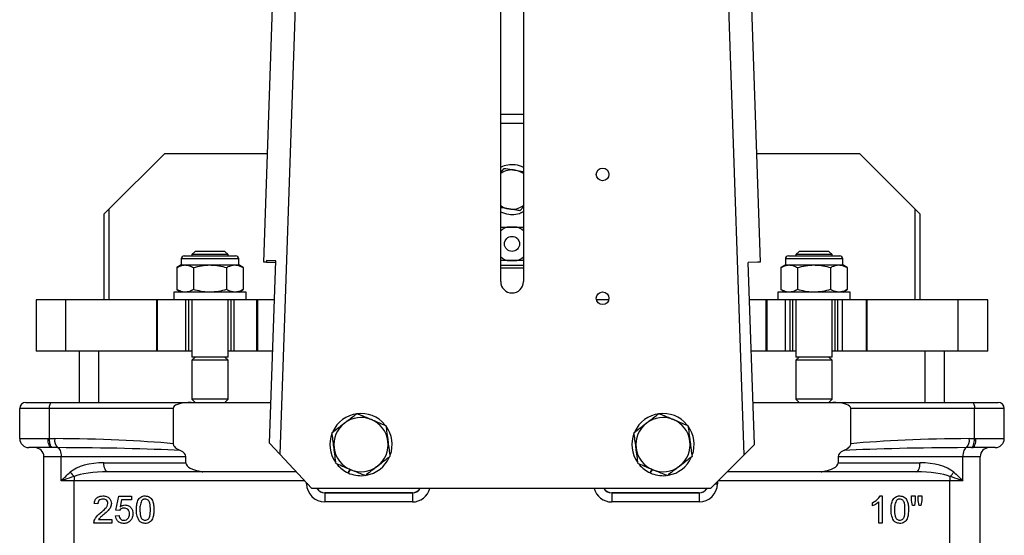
# Model space of a CAD drawing. Header units: millimetres. Extents: x 387 to 2639, y -861 to 1385.
# Tile 8 of 36: x 1056 to 1382, y 45 to 216. Entities that reach past the tile are written whole.
import ezdxf

# ---------------------------------------------------------------- set-up
doc = ezdxf.new("R2010")
doc.units = ezdxf.units.MM

msp = doc.modelspace()

# ---------------------------------------------------------------- linework, layer by layer
at = {"color": 7, "linetype": 'Continuous', "lineweight": 25}
for p, q in [((1137.14, 135.45), (1148.35, 465.45)), ((1155.85, 465.45), (1142.49, 71.83)), ((1296.21, 71.57), (1282.84, 465.45)), ((1290.35, 465.45), (1301.55, 135.45)), ((1215.6, 128.95), (1215.6, 419.95)), ((1223.1, 419.95), (1223.1, 128.95)), ((1215.6, 184.45), (1223.1, 184.45)), ((1215.6, 181.45), (1223.1, 181.45)), ((1104.35, 171.45), (1085.85, 152.95)), ((1104.35, 171.45), (1138.37, 171.45)), ((1300.33, 171.45), (1334.35, 171.45)), ((1352.85, 152.95), (1334.35, 171.45)), ((1215.6, 165.12), (1216.72, 166.48)), ((1223.1, 153.78), (1221.98, 152.42)), ((1084.35, 151.45), (1085.85, 152.95)), ((1084.35, 122.96), (1084.35, 151.45)), ((1352.85, 152.95), (1354.35, 151.45)), ((1354.35, 151.45), (1354.35, 122.96)), ((1215.6, 146.76), (1215.88, 146.95)), ((1217.43, 146.95), (1221.26, 146.95)), ((1217.74, 147.1), (1220.96, 147.1)), ((1222.81, 146.95), (1223.1, 146.76)), ((1110.85, 137.46), (1126.71, 137.46)), ((1114.42, 138.95), (1113.35, 137.88)), ((1113.35, 137.88), (1113.35, 137.46)), ((1125.35, 137.88), (1113.35, 137.88)), ((1124.27, 138.95), (1114.42, 138.95)), ((1125.35, 137.88), (1124.27, 138.95)), ((1125.35, 137.46), (1125.35, 137.88)), ((1126.71, 137.46), (1127.85, 137.46)), ((1310.85, 137.46), (1326.71, 137.46)), ((1314.42, 138.95), (1313.35, 137.88)), ((1313.35, 137.88), (1313.35, 137.46)), ((1325.35, 137.88), (1313.35, 137.88)), ((1316.86, 138.95), (1314.42, 138.95)), ((1324.27, 138.95), (1316.86, 138.95)), ((1325.35, 137.88), (1324.27, 138.95)), ((1325.35, 137.46), (1325.35, 137.88)), ((1326.71, 137.46), (1327.85, 137.46)), ((1109.85, 134.46), (1108.38, 133.61)), ((1109.85, 136.46), (1109.85, 134.46)), ((1109.85, 134.46), (1111.12, 134.46)), ((1111.12, 134.46), (1119.35, 134.46)), ((1119.35, 134.46), (1127.57, 134.46)), ((1127.57, 134.46), (1128.85, 134.46)), ((1128.85, 134.46), (1128.85, 136.46)), ((1130.32, 133.61), (1128.85, 134.46)), ((1138.01, 135.45), (1137.14, 135.45)), ((1138.03, 135.93), (1138.01, 135.45)), ((1138.01, 135.45), (1141.15, 135.45)), ((1141.16, 135.82), (1138.03, 135.93)), ((1139.11, 75.44), (1141.16, 135.82)), ((1215.88, 135.95), (1215.6, 136.14)), ((1215.6, 134.45), (1223.1, 134.45)), ((1221.26, 135.95), (1217.43, 135.95)), ((1220.96, 135.8), (1217.74, 135.8)), ((1223.1, 136.14), (1222.81, 135.95)), ((1300.68, 135.42), (1297.55, 135.32)), ((1299.6, 74.96), (1297.55, 135.32)), ((1301.55, 135.45), (1300.68, 135.45)), ((1300.68, 135.45), (1300.68, 135.42)), ((1309.85, 134.46), (1308.38, 133.61)), ((1309.85, 136.46), (1309.85, 134.46)), ((1309.85, 134.46), (1311.12, 134.46)), ((1311.12, 134.46), (1319.35, 134.46)), ((1319.35, 134.46), (1327.57, 134.46)), ((1327.57, 134.46), (1328.85, 134.46)), ((1328.85, 134.46), (1328.85, 136.46)), ((1330.32, 133.61), (1328.85, 134.46)), ((1108.38, 133.61), (1108.38, 126.31)), ((1113.86, 133.61), (1113.86, 126.31)), ((1124.83, 133.61), (1124.83, 126.31)), ((1130.32, 133.61), (1130.32, 126.31)), ((1223.1, 133.45), (1215.6, 133.45)), ((1308.38, 133.61), (1308.38, 126.31)), ((1313.86, 133.61), (1313.86, 126.31)), ((1324.83, 133.61), (1324.83, 126.31)), ((1330.32, 133.61), (1330.32, 126.31)), ((1107.35, 125.46), (1107.35, 122.96)), ((1131.35, 125.46), (1107.35, 125.46)), ((1108.38, 126.31), (1109.85, 125.46)), ((1128.85, 125.46), (1130.32, 126.31)), ((1131.35, 122.96), (1131.35, 125.46)), ((1307.35, 125.46), (1307.35, 122.96)), ((1331.35, 125.46), (1307.35, 125.46)), ((1308.38, 126.31), (1309.85, 125.46)), ((1328.85, 125.46), (1330.32, 126.31)), ((1331.35, 122.96), (1331.35, 125.46)), ((1061.85, 122.96), (1061.85, 105.96)), ((1071.67, 122.96), (1061.85, 122.96)), ((1071.67, 105.96), (1071.67, 122.96)), ((1101.72, 122.96), (1071.67, 122.96)), ((1101.72, 105.96), (1101.72, 122.96)), ((1102, 122.96), (1101.72, 122.96)), ((1102, 105.96), (1102, 122.96)), ((1111.35, 122.96), (1102, 122.96)), ((1111.35, 105.96), (1111.35, 122.96)), ((1111.64, 122.96), (1111.35, 122.96)), ((1127.05, 122.96), (1111.64, 122.96)), ((1112.36, 105.96), (1112.36, 122.96)), ((1113.35, 122.96), (1113.35, 103.95)), ((1125.35, 103.95), (1125.35, 122.96)), ((1126.33, 105.96), (1126.33, 122.96)), ((1127.35, 122.96), (1127.05, 122.96)), ((1127.35, 105.96), (1127.35, 122.96)), ((1134.83, 122.96), (1127.35, 122.96)), ((1134.83, 105.96), (1134.83, 122.96)), ((1135.18, 122.96), (1134.83, 122.96)), ((1135.18, 105.96), (1135.18, 122.96)), ((1140.72, 122.96), (1135.18, 122.96)), ((1251.39, 122.96), (1247.3, 122.96)), ((1303.51, 122.96), (1297.97, 122.96)), ((1303.51, 105.96), (1303.51, 122.96)), ((1303.87, 122.96), (1303.51, 122.96)), ((1303.87, 105.96), (1303.87, 122.96)), ((1309.94, 122.96), (1303.87, 122.96)), ((1309.94, 105.96), (1309.94, 122.96)), ((1311.43, 122.96), (1309.94, 122.96)), ((1311.43, 105.96), (1311.43, 122.96)), ((1311.64, 122.96), (1311.43, 122.96)), ((1327.05, 122.96), (1311.64, 122.96)), ((1312.36, 105.96), (1312.36, 122.96)), ((1313.35, 122.96), (1313.35, 103.95)), ((1325.35, 103.95), (1325.35, 122.96)), ((1326.33, 105.96), (1326.33, 122.96)), ((1327.26, 122.96), (1327.05, 122.96)), ((1327.26, 105.96), (1327.26, 122.96)), ((1328.76, 122.96), (1327.26, 122.96)), ((1328.76, 105.96), (1328.76, 122.96)), ((1336.69, 122.96), (1328.76, 122.96)), ((1336.69, 105.96), (1336.69, 122.96)), ((1336.98, 122.96), (1336.69, 122.96)), ((1336.98, 105.96), (1336.98, 122.96)), ((1367.02, 122.96), (1336.98, 122.96)), ((1367.02, 105.96), (1367.02, 122.96)), ((1376.85, 122.96), (1367.02, 122.96)), ((1376.85, 105.96), (1376.85, 122.96)), ((1071.67, 105.96), (1061.85, 105.96)), ((1101.72, 105.96), (1071.67, 105.96)), ((1076.1, 88.95), (1076.1, 105.96)), ((1102, 105.96), (1101.72, 105.96)), ((1111.35, 105.96), (1102, 105.96)), ((1112.36, 105.96), (1111.35, 105.96)), ((1113.35, 105.96), (1112.36, 105.96)), ((1126.33, 105.96), (1125.35, 105.96)), ((1127.35, 105.96), (1126.33, 105.96)), ((1134.83, 105.96), (1127.35, 105.96)), ((1135.18, 105.96), (1134.83, 105.96)), ((1140.14, 105.96), (1135.18, 105.96)), ((1303.51, 105.96), (1298.55, 105.96)), ((1303.87, 105.96), (1303.51, 105.96)), ((1309.94, 105.96), (1303.87, 105.96)), ((1311.43, 105.96), (1309.94, 105.96)), ((1312.36, 105.96), (1311.43, 105.96)), ((1313.35, 105.96), (1312.36, 105.96)), ((1326.33, 105.96), (1325.35, 105.96)), ((1327.26, 105.96), (1326.33, 105.96)), ((1328.76, 105.96), (1327.26, 105.96)), ((1336.69, 105.96), (1328.76, 105.96)), ((1336.98, 105.96), (1336.69, 105.96)), ((1367.02, 105.96), (1336.98, 105.96)), ((1362.6, 88.95), (1362.6, 105.96)), ((1376.85, 105.96), (1367.02, 105.96)), ((1114.42, 103.95), (1113.35, 102.88)), ((1125.35, 103.95), (1113.35, 103.95)), ((1113.35, 102.88), (1113.35, 90.02)), ((1125.35, 102.88), (1113.35, 102.88)), ((1125.35, 102.88), (1124.27, 103.95)), ((1125.35, 90.02), (1125.35, 102.88)), ((1314.42, 103.95), (1313.35, 102.88)), ((1325.35, 103.95), (1313.35, 103.95)), ((1313.35, 102.88), (1313.35, 90.02)), ((1325.35, 102.88), (1313.35, 102.88)), ((1325.35, 102.88), (1324.27, 103.95)), ((1325.35, 90.02), (1325.35, 102.88)), ((1058.35, 88.95), (1066.9, 88.95)), ((1066.9, 88.95), (1112.24, 88.95)), ((1113.12, 88.95), (1112.14, 88.93)), ((1112.24, 88.95), (1113.12, 88.95)), ((1113.12, 88.95), (1139.57, 88.95)), ((1113.35, 90.02), (1114.42, 88.95)), ((1125.35, 90.02), (1113.35, 90.02)), ((1124.27, 88.95), (1125.35, 90.02)), ((1299.13, 88.95), (1325.58, 88.95)), ((1313.35, 90.02), (1314.42, 88.95)), ((1325.35, 90.02), (1313.35, 90.02)), ((1324.27, 88.95), (1325.35, 90.02)), ((1326.55, 88.93), (1325.58, 88.95)), ((1325.58, 88.95), (1326.45, 88.95)), ((1326.45, 88.95), (1371.79, 88.95)), ((1371.79, 88.95), (1380.35, 88.95)), ((1056.35, 76.95), (1056.35, 86.95)), ((1066.22, 86.95), (1056.35, 86.95)), ((1066.22, 76.95), (1066.22, 86.95)), ((1107.18, 86.95), (1066.22, 86.95)), ((1107.18, 86.95), (1107.18, 75.24)), ((1331.52, 75.24), (1331.52, 86.95)), ((1372.48, 86.95), (1331.52, 86.95)), ((1372.48, 76.95), (1372.48, 86.95)), ((1382.35, 86.95), (1372.48, 86.95)), ((1382.35, 76.95), (1382.35, 86.95)), ((1056.35, 76.95), (1065.73, 76.95)), ((1065.73, 76.95), (1066.22, 76.95)), ((1066.22, 76.95), (1067.95, 76.94)), ((1139.11, 75.44), (1142.49, 71.83)), ((1370.74, 76.94), (1372.48, 76.95)), ((1372.48, 76.95), (1372.96, 76.95)), ((1372.96, 76.95), (1382.35, 76.95)), ((1066.86, 73.95), (1059.35, 73.95)), ((1067.22, 73.95), (1066.86, 73.95)), ((1068.89, 73.94), (1067.22, 73.95)), ((1142.49, 71.83), (1153.11, 60.45)), ((1296.21, 71.57), (1299.6, 74.96)), ((1371.48, 73.95), (1369.8, 73.94)), ((1371.84, 73.95), (1371.48, 73.95)), ((1379.35, 73.95), (1371.84, 73.95)), ((1070.09, 70.95), (1064.35, 70.95)), ((1064.35, 40.93), (1064.35, 70.95)), ((1070.09, 62.95), (1070.09, 70.95)), ((1111.38, 70.95), (1070.09, 70.95)), ((1084.24, 68.95), (1111.38, 68.95)), ((1111.38, 68.95), (1111.38, 70.95)), ((1285.09, 60.45), (1296.21, 71.57)), ((1327.31, 70.95), (1327.31, 68.95)), ((1368.61, 70.95), (1327.31, 70.95)), ((1327.31, 68.95), (1354.45, 68.95)), ((1368.61, 62.95), (1368.61, 70.95)), ((1374.35, 70.95), (1368.61, 70.95)), ((1374.35, 40.93), (1374.35, 70.95)), ((1116.96, 65.95), (1085.52, 65.95)), ((1116.63, 66.05), (1117.81, 65.99)), ((1117.81, 65.95), (1116.96, 65.95)), ((1117.81, 65.99), (1147.94, 65.99)), ((1117.81, 65.95), (1117.81, 65.99)), ((1147.98, 65.95), (1117.81, 65.95)), ((1165.08, 65.58), (1165.78, 66.69)), ((1165.79, 66.68), (1165.09, 65.57)), ((1265.08, 65.58), (1265.78, 66.69)), ((1265.79, 66.68), (1265.09, 65.57)), ((1320.89, 65.95), (1290.59, 65.95)), ((1290.64, 65.99), (1320.89, 65.99)), ((1320.89, 65.99), (1322.06, 66.05)), ((1320.89, 65.95), (1320.89, 65.99)), ((1321.74, 65.95), (1320.89, 65.95)), ((1353.18, 65.95), (1321.74, 65.95)), ((1074.35, 62.95), (1070.09, 62.95)), ((1074.35, 64.39), (1074.35, 62.95)), ((1074.35, 40.95), (1074.35, 62.95)), ((1364.35, 64.39), (1364.35, 62.95)), ((1368.61, 62.95), (1364.35, 62.95)), ((1364.35, 40.95), (1364.35, 62.95)), ((1285.09, 60.45), (1153.11, 60.45)), ((1157.35, 58.99), (1186.35, 58.99)), ((1157.35, 58.95), (1157.35, 58.99)), ((1186.35, 58.95), (1157.35, 58.95)), ((1157.35, 58.95), (1157.35, 55.95)), ((1186.35, 58.95), (1186.35, 58.99)), ((1186.35, 58.95), (1186.35, 55.95)), ((1252.35, 58.99), (1281.35, 58.99)), ((1252.35, 58.95), (1252.35, 58.99)), ((1281.35, 58.95), (1252.35, 58.95)), ((1252.35, 58.95), (1252.35, 55.95)), ((1281.35, 58.95), (1281.35, 58.99)), ((1281.35, 58.95), (1281.35, 55.95)), ((1088.19, 53.22), (1089.12, 57.84)), ((1089.12, 57.84), (1093.39, 57.84)), ((1090.06, 56.68), (1089.6, 54.35)), ((1093.39, 56.68), (1090.06, 56.68)), ((1093.39, 57.84), (1093.39, 56.68)), ((1186.35, 55.95), (1157.35, 55.95)), ((1281.35, 55.95), (1252.35, 55.95)), ((1338.73, 54.64), (1338.73, 55.7)), ((1340.81, 48.95), (1340.81, 55.96)), ((1341.22, 57.95), (1341.96, 57.95)), ((1341.96, 57.95), (1341.96, 48.95)), ((1351.65, 56.46), (1351.65, 57.95)), ((1351.65, 57.95), (1352.81, 57.95)), ((1351.94, 54.72), (1351.65, 56.46)), ((1352.81, 56.46), (1352.56, 54.72)), ((1352.81, 57.95), (1352.81, 56.46)), ((1353.85, 56.46), (1353.85, 57.95)), ((1353.85, 57.95), (1355, 57.95)), ((1354.12, 54.72), (1353.85, 56.46)), ((1355, 56.46), (1354.73, 54.72)), ((1355, 57.95), (1355, 56.46)), ((1082.19, 55.3), (1081.04, 55.41)), ((1089.35, 53.11), (1088.19, 53.22)), ((1352.56, 54.72), (1351.94, 54.72)), ((1354.73, 54.72), (1354.12, 54.72)), ((1086.81, 48.95), (1080.92, 48.95)), ((1082.41, 50.11), (1086.81, 50.11)), ((1086.81, 50.11), (1086.81, 48.95)), ((1088.08, 51.37), (1089.23, 51.49)), ((1341.96, 48.95), (1340.81, 48.95))]:
    msp.add_line(p, q, dxfattribs=at)
at = {"color": 8, "linetype": 'Continuous', "lineweight": 25}
for p, q in [((1085.85, 152.95), (1085.85, 122.96)), ((1352.85, 122.96), (1352.85, 152.95)), ((1127.57, 136.46), (1109.85, 136.46)), ((1128.85, 136.46), (1127.57, 136.46)), ((1327.57, 136.46), (1309.85, 136.46)), ((1328.85, 136.46), (1327.57, 136.46)), ((1082.6, 88.95), (1082.6, 105.96)), ((1356.1, 88.95), (1356.1, 105.96)), ((1150.78, 62.95), (1074.35, 62.95)), ((1151.35, 61.95), (1151.35, 62.34)), ((1151.71, 61.95), (1151.35, 61.95)), ((1286.59, 61.95), (1287.35, 61.95)), ((1287.35, 62.7), (1287.35, 61.95)), ((1364.35, 62.95), (1287.59, 62.95))]:
    msp.add_line(p, q, dxfattribs=at)
at = {"color": 8, "linetype": 'Continuous', "lineweight": 25, "flags": 128}
for points in [[(1215.6, 145.91), (1216.15, 146.32), (1217.43, 146.95)], [(1221.26, 146.95), (1222.55, 146.32), (1223.1, 145.91)], [(1217.43, 135.95), (1216.15, 136.59), (1215.6, 137)], [(1223.1, 137), (1222.55, 136.59), (1221.26, 135.95)]]:
    msp.add_lwpolyline(points, dxfattribs=at)
at = {"color": 7, "linetype": 'Continuous', "lineweight": 25, "flags": 128}
for points in [[(1066.22, 86.95), (1066.23, 87.34), (1066.27, 87.72), (1066.33, 88.06), (1066.42, 88.37), (1066.52, 88.61), (1066.64, 88.8), (1066.77, 88.91), (1066.9, 88.95)], [(1371.79, 88.95), (1371.93, 88.91), (1372.05, 88.8), (1372.17, 88.61), (1372.28, 88.37), (1372.36, 88.06), (1372.43, 87.72), (1372.46, 87.34), (1372.48, 86.95)], [(1066.86, 73.95), (1066.64, 74.01), (1066.43, 74.18), (1066.23, 74.46), (1066.06, 74.83), (1065.92, 75.28), (1065.82, 75.8), (1065.76, 76.37), (1065.73, 76.95)], [(1067.22, 73.95), (1067.02, 74.02), (1066.83, 74.19), (1066.66, 74.47), (1066.5, 74.85), (1066.38, 75.3), (1066.29, 75.81), (1066.23, 76.37), (1066.22, 76.95)], [(1371.48, 73.95), (1371.67, 74.02), (1371.86, 74.19), (1372.04, 74.47), (1372.19, 74.85), (1372.31, 75.3), (1372.4, 75.81), (1372.46, 76.37), (1372.48, 76.95)], [(1371.84, 73.95), (1372.06, 74.01), (1372.27, 74.18), (1372.46, 74.46), (1372.63, 74.83), (1372.77, 75.28), (1372.87, 75.8), (1372.94, 76.37), (1372.96, 76.95)], [(1068.89, 73.94), (1069.13, 73.86), (1069.35, 73.66), (1069.56, 73.38), (1069.74, 73), (1069.89, 72.56), (1070, 72.05), (1070.06, 71.51), (1070.09, 70.95)], [(1369.8, 73.94), (1369.57, 73.86), (1369.34, 73.66), (1369.13, 73.38), (1368.95, 73), (1368.81, 72.56), (1368.7, 72.05), (1368.63, 71.51), (1368.61, 70.95)], [(1085.52, 65.95), (1085.27, 66.01), (1085.03, 66.18), (1084.81, 66.46), (1084.61, 66.83), (1084.45, 67.28), (1084.34, 67.8), (1084.26, 68.37), (1084.24, 68.95)], [(1353.18, 65.95), (1353.43, 66.01), (1353.67, 66.18), (1353.89, 66.46), (1354.08, 66.83), (1354.24, 67.28), (1354.36, 67.8), (1354.43, 68.37), (1354.45, 68.95)]]:
    msp.add_lwpolyline(points, dxfattribs=at)
at = {"color": 7, "linetype": 'Continuous', "lineweight": 25}
for centre, radius in [((1249.35, 164.45), 2.1), ((1219.35, 141.45), 2.5), ((1249.35, 123.45), 2.1)]:
    msp.add_circle(centre, radius, dxfattribs=at)
for centre, radius, start, end in [((1219.35, 159.45), 6.5, 80.5054, 125.2344), ((1219.35, 159.45), 6.5, 54.7656, 80.5054), ((1219.35, 159.45), 6.5, 234.7656, 260.5054), ((1219.35, 159.45), 6.5, 260.5054, 305.2344), ((1110.85, 136.46), 1, 90, 180), ((1127.85, 136.46), 1, 0, 90), ((1310.85, 136.46), 1, 90, 180), ((1327.85, 136.46), 1, 0, 90), ((1219.35, 128.95), 3.75, 180, 0), ((1058.35, 86.95), 2, 90, 180), ((1112.24, 88.7), 0.252, 90.4038, 114.6498), ((1326.45, 88.7), 0.252, 65.3502, 89.5962), ((1380.35, 86.95), 2, 0, 90), ((1169.35, 74.95), 10.3, 39.8803, 155.0888), ((1269.35, 74.95), 10.3, 39.8803, 155.0888), ((1169.35, 74.95), 9, 127.4773, 187.4773), ((1169.35, 74.95), 9, 67.4773, 127.4773), ((1169.35, 74.95), 9, 7.4773, 67.4773), ((1269.35, 74.95), 9, 127.4773, 187.4773), ((1269.35, 74.95), 9, 67.4773, 127.4773), ((1269.35, 74.95), 9, 7.4773, 67.4773), ((1169.35, 74.95), 10.3, 158.9396, 214.7485), ((1169.35, 74.95), 10.3, 340.2078, 35.9985), ((1269.35, 74.95), 10.3, 158.9396, 214.7485), ((1269.35, 74.95), 10.3, 340.2078, 35.9985), ((1059.35, 76.95), 3, 180, 270), ((1071.19, 76.31), 3.3, 169.1213, 225.8154), ((1169.35, 74.95), 9, 307.4773, 7.4773), ((1269.35, 74.95), 9, 307.4773, 7.4773), ((1367.5, 76.31), 3.3, 314.1846, 10.8787), ((1379.35, 76.95), 3, 270, 0), ((1061.35, 70.95), 3, 0, 90), ((1169.35, 74.95), 9, 187.4773, 247.4773), ((1269.35, 74.95), 9, 187.4773, 247.4773), ((1377.35, 70.95), 3, 90, 180), ((1169.35, 74.95), 10.3, 280.081, 335.3512), ((1269.35, 74.95), 10.3, 280.081, 335.3512), ((1080.14, 70.82), 8.65, 215.1801, 227.9679), ((1116.96, 66.57), 0.617, 237.1159, 269.1077), ((1169.35, 74.95), 10.3, 219.5906, 245.5133), ((1169.35, 74.95), 10.3, 245.5695, 274.9014), ((1169.35, 74.95), 9, 247.4773, 307.4773), ((1269.35, 74.95), 10.3, 219.5906, 245.5133), ((1269.35, 74.95), 10.3, 245.5695, 274.9014), ((1269.35, 74.95), 9, 247.4773, 307.4773), ((1321.73, 66.57), 0.617, 270.8923, 302.8841), ((1358.56, 70.82), 8.65, 312.0321, 324.8199), ((1157.35, 61.95), 6, 180, 270), ((1281.35, 61.95), 6, 270, 0), ((1157.35, 61.95), 3, 210, 270), ((1157.35, 61.95), 2.96, 210.4704, 270), ((1186.35, 61.95), 2.96, 270, 329.5296), ((1186.35, 61.95), 3, 270, 330), ((1252.35, 61.95), 3, 210, 270), ((1252.35, 61.95), 2.96, 210.4704, 270), ((1281.35, 61.95), 2.96, 270, 329.5296), ((1281.35, 61.95), 3, 270, 330)]:
    msp.add_arc(centre, radius, start, end, dxfattribs=at)
at = {"color": 8, "linetype": 'Continuous', "lineweight": 25}
for centre, start, end in [((1186.35, 61.95), 270, 345.5225), ((1252.35, 61.95), 194.4775, 270)]:
    msp.add_arc(centre, 6, start, end, dxfattribs=at)
at = {"color": 7, "linetype": 'Continuous', "lineweight": 25}
for centre, major_axis, ratio, start_param, end_param in [((1113.02, 86.95), (-5.85, 0), 0.34202, 4.864081, 6.283185), ((1325.67, 86.95), (-5.85, 0), 0.34202, 3.141593, 4.560697), ((1063.88, 70.95), (61.93, 0), 0.096888, 0.796586, 1.505023), ((1374.82, 70.95), (61.93, 0), 0.096888, 1.63657, 2.345007), ((1064.9, 70.95), (60.65, 0), 0.049465, 0.744176, 1.505023), ((1104.34, 70.95), (7.04, 0), 0.426154, 0, 0.744176), ((1334.35, 70.95), (7.04, 0), 0.426154, 2.397416, 3.141593), ((1373.79, 70.95), (60.65, 0), 0.049465, 1.63657, 2.397416), ((1084.24, 62.95), (12.74, 0), 0.47107, 1.570796, 2.640451), ((1118.42, 68.95), (7.04, 0), 0.426154, 3.141593, 4.455059), ((1320.27, 68.95), (-7.04, 0), 0.426154, 1.828126, 3.141593), ((1354.45, 62.95), (12.74, 0), 0.47107, 0.501142, 1.570796), ((1085.52, 62.95), (12.74, 0), 0.235535, 1.570796, 2.640451), ((1353.18, 62.95), (12.74, 0), 0.235535, 0.501142, 1.570796)]:
    msp.add_ellipse(centre, major_axis=major_axis, ratio=ratio, start_param=start_param, end_param=end_param, dxfattribs=at)
for points, knots in [([(1223.1, 166.8), (1222.23, 167.14), (1220.58, 167.8), (1217.97, 167.66), (1216.3, 167.26), (1215.65, 166.81), (1215.6, 166.77)], [0, 0, 0, 0, 0.360531, 0.680407, 0.975734, 1, 1, 1, 1]), ([(1216.72, 166.48), (1217.55, 166.34), (1218.77, 166.14), (1220.02, 165.93), (1220.42, 165.86)], [0, 0, 0, 0, 0.683284, 1, 1, 1, 1]), ([(1220.42, 165.86), (1221.28, 165.72), (1222.18, 165.57), (1223.05, 165.42), (1223.1, 165.41)], [0, 0, 0, 0, 0.949504, 1, 1, 1, 1]), ([(1218.27, 153.04), (1217.88, 153.11), (1216.97, 153.26), (1216.09, 153.41), (1215.6, 153.49)], [0, 0, 0, 0, 0.438744, 1, 1, 1, 1]), ([(1215.6, 152.11), (1216.46, 151.76), (1217.67, 151.27), (1219.81, 151.16), (1221.54, 151.36), (1222.67, 151.97), (1223.1, 152.2)], [0, 0, 0, 0, 0.358748, 0.496813, 0.810193, 1, 1, 1, 1]), ([(1221.98, 152.42), (1221.59, 152.49), (1220.38, 152.69), (1219.13, 152.9), (1218.27, 153.04)], [0, 0, 0, 0, 0.31753, 1, 1, 1, 1]), ([(1215.88, 146.95), (1215.88, 146.95), (1215.88, 146.95), (1215.91, 146.95), (1216, 146.95), (1216.22, 146.95), (1216.7, 146.95), (1217.14, 146.95), (1217.43, 146.95)], [0, 0, 0, 0, 0.008643, 0.077099, 0.163003, 0.291102, 0.518947, 1, 1, 1, 1]), ([(1221.26, 146.95), (1221.53, 146.95), (1221.91, 146.95), (1222.37, 146.95), (1222.62, 146.95), (1222.76, 146.95), (1222.81, 146.95), (1222.81, 146.95), (1222.81, 146.95)], [0, 0, 0, 0, 0.4373558, 0.6157509, 0.7955326, 0.881879, 0.9690073, 1, 1, 1, 1]), ([(1108.38, 133.61), (1108.82, 133.85), (1109.72, 134.33), (1110.65, 134.42), (1111.12, 134.46)], [0, 0, 0, 0, 0.495458, 1, 1, 1, 1]), ([(1111.12, 134.46), (1111.18, 134.46), (1111.68, 134.45), (1112.61, 134.27), (1113.44, 133.83), (1113.86, 133.61)], [0, 0, 0, 0, 0.070092, 0.530785, 1, 1, 1, 1]), ([(1113.86, 133.61), (1114.75, 133.85), (1116.55, 134.33), (1118.41, 134.42), (1119.35, 134.46)], [0, 0, 0, 0, 0.495458, 1, 1, 1, 1]), ([(1119.35, 134.46), (1119.48, 134.46), (1120.46, 134.45), (1122.32, 134.27), (1123.99, 133.83), (1124.83, 133.61)], [0, 0, 0, 0, 0.070092, 0.530785, 1, 1, 1, 1]), ([(1124.83, 133.61), (1125.02, 133.72), (1125.91, 134.22), (1126.84, 134.35), (1127.57, 134.46)], [0, 0, 0, 0, 0.205914, 1, 1, 1, 1]), ([(1127.57, 134.46), (1127.79, 134.45), (1128.71, 134.41), (1129.62, 133.96), (1130.32, 133.61)], [0, 0, 0, 0, 0.227856, 1, 1, 1, 1]), ([(1217.43, 135.95), (1217.16, 135.95), (1216.79, 135.95), (1216.32, 135.95), (1216.08, 135.95), (1215.94, 135.95), (1215.89, 135.95), (1215.88, 135.95), (1215.88, 135.95)], [0, 0, 0, 0, 0.437356, 0.615751, 0.795533, 0.881879, 0.969007, 1, 1, 1, 1]), ([(1222.81, 135.95), (1222.81, 135.95), (1222.81, 135.95), (1222.79, 135.95), (1222.69, 135.95), (1222.48, 135.95), (1221.99, 135.95), (1221.56, 135.95), (1221.26, 135.95)], [0, 0, 0, 0, 0.008643, 0.077099, 0.163003, 0.291102, 0.518947, 1, 1, 1, 1]), ([(1308.38, 133.61), (1308.82, 133.85), (1309.72, 134.33), (1310.65, 134.42), (1311.12, 134.46)], [0, 0, 0, 0, 0.495458, 1, 1, 1, 1]), ([(1311.12, 134.46), (1311.18, 134.46), (1311.68, 134.45), (1312.61, 134.27), (1313.44, 133.83), (1313.86, 133.61)], [0, 0, 0, 0, 0.070092, 0.530785, 1, 1, 1, 1]), ([(1313.86, 133.61), (1314.75, 133.85), (1316.55, 134.33), (1318.41, 134.42), (1319.35, 134.46)], [0, 0, 0, 0, 0.495458, 1, 1, 1, 1]), ([(1319.35, 134.46), (1319.48, 134.46), (1320.46, 134.45), (1322.32, 134.27), (1323.99, 133.83), (1324.83, 133.61)], [0, 0, 0, 0, 0.070092, 0.530785, 1, 1, 1, 1]), ([(1324.83, 133.61), (1325.02, 133.72), (1325.91, 134.22), (1326.84, 134.35), (1327.57, 134.46)], [0, 0, 0, 0, 0.205914, 1, 1, 1, 1]), ([(1327.57, 134.46), (1327.79, 134.45), (1328.71, 134.41), (1329.62, 133.96), (1330.32, 133.61)], [0, 0, 0, 0, 0.227856, 1, 1, 1, 1]), ([(1111.12, 125.46), (1111.05, 125.46), (1110.56, 125.47), (1109.63, 125.66), (1108.8, 126.09), (1108.38, 126.31)], [0, 0, 0, 0, 0.070092, 0.530785, 1, 1, 1, 1]), ([(1113.86, 126.31), (1113.42, 126.07), (1112.52, 125.59), (1111.59, 125.51), (1111.12, 125.46)], [0, 0, 0, 0, 0.495458, 1, 1, 1, 1]), ([(1119.35, 125.46), (1119.22, 125.46), (1118.23, 125.47), (1116.38, 125.66), (1114.71, 126.09), (1113.86, 126.31)], [0, 0, 0, 0, 0.070092, 0.530785, 1, 1, 1, 1]), ([(1124.83, 126.31), (1123.94, 126.07), (1122.14, 125.59), (1120.28, 125.51), (1119.35, 125.46)], [0, 0, 0, 0, 0.495458, 1, 1, 1, 1]), ([(1127.57, 125.46), (1126.86, 125.56), (1125.93, 125.7), (1125.04, 126.2), (1124.83, 126.31)], [0, 0, 0, 0, 0.770587, 1, 1, 1, 1]), ([(1130.32, 126.31), (1129.64, 125.97), (1128.73, 125.52), (1127.8, 125.47), (1127.57, 125.46)], [0, 0, 0, 0, 0.753654, 1, 1, 1, 1]), ([(1311.12, 125.46), (1311.05, 125.46), (1310.56, 125.47), (1309.63, 125.66), (1308.8, 126.09), (1308.38, 126.31)], [0, 0, 0, 0, 0.070092, 0.530785, 1, 1, 1, 1]), ([(1313.86, 126.31), (1313.42, 126.07), (1312.52, 125.59), (1311.59, 125.51), (1311.12, 125.46)], [0, 0, 0, 0, 0.495458, 1, 1, 1, 1]), ([(1319.35, 125.46), (1319.22, 125.46), (1318.23, 125.47), (1316.38, 125.66), (1314.71, 126.09), (1313.86, 126.31)], [0, 0, 0, 0, 0.070092, 0.530785, 1, 1, 1, 1]), ([(1324.83, 126.31), (1323.94, 126.07), (1322.14, 125.59), (1320.28, 125.51), (1319.35, 125.46)], [0, 0, 0, 0, 0.495458, 1, 1, 1, 1]), ([(1327.57, 125.46), (1326.86, 125.56), (1325.93, 125.7), (1325.04, 126.2), (1324.83, 126.31)], [0, 0, 0, 0, 0.770587, 1, 1, 1, 1]), ([(1330.32, 126.31), (1329.64, 125.97), (1328.73, 125.52), (1327.8, 125.47), (1327.57, 125.46)], [0, 0, 0, 0, 0.753654, 1, 1, 1, 1]), ([(1163.87, 82.09), (1163.97, 82.17), (1164.71, 82.74), (1166.1, 83.81), (1167.36, 84.77), (1167.99, 85.26)], [0, 0, 0, 0, 0.07009, 0.530784, 1, 1, 1, 1]), ([(1167.99, 85.26), (1169.15, 84.78), (1170.73, 84.12), (1172.36, 83.45), (1172.79, 83.26)], [0, 0, 0, 0, 0.7313664, 1, 1, 1, 1]), ([(1263.87, 82.09), (1263.97, 82.17), (1264.71, 82.74), (1266.1, 83.81), (1267.36, 84.77), (1267.99, 85.26)], [0, 0, 0, 0, 0.07009, 0.530784, 1, 1, 1, 1]), ([(1267.99, 85.26), (1269.15, 84.78), (1270.73, 84.12), (1272.36, 83.45), (1272.79, 83.26)], [0, 0, 0, 0, 0.7313664, 1, 1, 1, 1]), ([(1159.75, 78.93), (1160.42, 79.45), (1161.77, 80.48), (1163.17, 81.55), (1163.87, 82.09)], [0, 0, 0, 0, 0.495458, 1, 1, 1, 1]), ([(1172.79, 83.26), (1174, 82.76), (1175.63, 82.09), (1177.19, 81.44), (1177.59, 81.27)], [0, 0, 0, 0, 0.742449, 1, 1, 1, 1]), ([(1259.75, 78.93), (1260.42, 79.45), (1261.77, 80.48), (1263.17, 81.55), (1263.87, 82.09)], [0, 0, 0, 0, 0.495458, 1, 1, 1, 1]), ([(1272.79, 83.26), (1274, 82.76), (1275.63, 82.09), (1277.19, 81.44), (1277.59, 81.27)], [0, 0, 0, 0, 0.7424487, 1, 1, 1, 1]), ([(1160.42, 73.78), (1160.41, 73.9), (1160.29, 74.83), (1160.06, 76.57), (1159.85, 78.14), (1159.75, 78.93)], [0, 0, 0, 0, 0.07009, 0.530784, 1, 1, 1, 1]), ([(1177.59, 81.27), (1177.7, 80.44), (1177.93, 78.75), (1178.15, 77), (1178.27, 76.12)], [0, 0, 0, 0, 0.495458, 1, 1, 1, 1]), ([(1260.42, 73.78), (1260.41, 73.9), (1260.29, 74.83), (1260.06, 76.57), (1259.85, 78.14), (1259.75, 78.93)], [0, 0, 0, 0, 0.07009, 0.530784, 1, 1, 1, 1]), ([(1277.59, 81.27), (1277.7, 80.44), (1277.93, 78.75), (1278.15, 77), (1278.27, 76.12)], [0, 0, 0, 0, 0.495458, 1, 1, 1, 1]), ([(1107.18, 75.24), (1107.18, 75.21), (1107.18, 75.02), (1107.3, 74.67), (1107.76, 74.02), (1108.55, 73.46), (1109.25, 73.12), (1109.52, 72.98)], [0, 0, 0, 0, 0.0297505, 0.1699665, 0.3088293, 0.7313125, 1, 1, 1, 1]), ([(1178.27, 76.12), (1178.29, 76), (1178.41, 75.08), (1178.64, 73.33), (1178.84, 71.76), (1178.95, 70.97)], [0, 0, 0, 0, 0.07009, 0.530784, 1, 1, 1, 1]), ([(1278.27, 76.12), (1278.29, 76), (1278.41, 75.08), (1278.64, 73.33), (1278.84, 71.76), (1278.95, 70.97)], [0, 0, 0, 0, 0.07009, 0.530784, 1, 1, 1, 1]), ([(1329.17, 72.98), (1329.67, 73.23), (1330.39, 73.6), (1331.12, 74.27), (1331.43, 74.75), (1331.52, 75.07), (1331.52, 75.22), (1331.52, 75.24)], [0, 0, 0, 0, 0.4858678, 0.7113875, 0.8680653, 0.9806275, 1, 1, 1, 1]), ([(1161.1, 68.63), (1160.99, 69.46), (1160.77, 71.15), (1160.54, 72.9), (1160.42, 73.78)], [0, 0, 0, 0, 0.495458, 1, 1, 1, 1]), ([(1261.1, 68.63), (1260.99, 69.46), (1260.77, 71.15), (1260.54, 72.9), (1260.42, 73.78)], [0, 0, 0, 0, 0.495458, 1, 1, 1, 1]), ([(1165.9, 66.64), (1165.46, 66.82), (1163.84, 67.49), (1162.26, 68.15), (1161.1, 68.63)], [0, 0, 0, 0, 0.2686336, 1, 1, 1, 1]), ([(1178.95, 70.97), (1178.28, 70.46), (1176.93, 69.42), (1175.53, 68.35), (1174.82, 67.81)], [0, 0, 0, 0, 0.495458, 1, 1, 1, 1]), ([(1265.9, 66.64), (1265.46, 66.82), (1263.84, 67.49), (1262.26, 68.15), (1261.1, 68.63)], [0, 0, 0, 0, 0.268634, 1, 1, 1, 1]), ([(1278.95, 70.97), (1278.28, 70.46), (1276.93, 69.42), (1275.53, 68.35), (1274.82, 67.81)], [0, 0, 0, 0, 0.495458, 1, 1, 1, 1]), ([(1070.09, 62.95), (1070.09, 62.96), (1071.06, 63.95), (1072.07, 64.89), (1073.07, 65.83)], [0, 0, 0, 0, 0.003821, 1, 1, 1, 1]), ([(1170.7, 64.65), (1170.3, 64.81), (1168.73, 65.46), (1167.11, 66.14), (1165.9, 66.64)], [0, 0, 0, 0, 0.257551, 1, 1, 1, 1]), ([(1174.82, 67.81), (1174.73, 67.73), (1173.98, 67.17), (1172.59, 66.1), (1171.33, 65.13), (1170.7, 64.65)], [0, 0, 0, 0, 0.07009, 0.530784, 1, 1, 1, 1]), ([(1270.7, 64.65), (1270.3, 64.81), (1268.73, 65.46), (1267.11, 66.14), (1265.9, 66.64)], [0, 0, 0, 0, 0.2575513, 1, 1, 1, 1]), ([(1274.82, 67.81), (1274.73, 67.73), (1273.98, 67.17), (1272.59, 66.1), (1271.33, 65.13), (1270.7, 64.65)], [0, 0, 0, 0, 0.07009, 0.530784, 1, 1, 1, 1]), ([(1365.63, 65.83), (1366.63, 64.89), (1367.64, 63.95), (1368.6, 62.96), (1368.61, 62.95)], [0, 0, 0, 0, 0.996179, 1, 1, 1, 1]), ([(1074.35, 64.39), (1073.25, 64.03), (1071.8, 63.56), (1070.43, 63.07), (1070.09, 62.95), (1070.09, 62.95)], [0, 0, 0, 0, 0.749069, 0.995665, 1, 1, 1, 1]), ([(1368.61, 62.95), (1368.6, 62.95), (1368.26, 63.07), (1366.89, 63.56), (1365.44, 64.03), (1364.35, 64.39)], [0, 0, 0, 0, 0.004335, 0.250931, 1, 1, 1, 1]), ([(1081.04, 55.41), (1081.11, 55.81), (1081.24, 56.61), (1082.01, 57.49), (1082.98, 57.9), (1083.61, 57.93), (1083.92, 57.95)], [0, 0, 0, 0, 0.280235, 0.558893, 0.779132, 1, 1, 1, 1]), ([(1083.9, 56.91), (1083.65, 56.89), (1083.15, 56.86), (1082.56, 56.45), (1082.24, 55.88), (1082.21, 55.49), (1082.19, 55.3)], [0, 0, 0, 0, 0.28041, 0.559489, 0.779375, 1, 1, 1, 1]), ([(1083.12, 52.32), (1083.69, 52.81), (1084.5, 53.49), (1085.38, 54.56), (1085.49, 55.16), (1085.54, 55.46)], [0, 0, 0, 0, 0.561313, 0.781386, 1, 1, 1, 1]), ([(1085.54, 55.46), (1085.51, 55.69), (1085.45, 56.15), (1084.98, 56.63), (1084.44, 56.88), (1084.08, 56.9), (1083.9, 56.91)], [0, 0, 0, 0, 0.27908, 0.558612, 0.779043, 1, 1, 1, 1]), ([(1083.92, 57.95), (1084.32, 57.92), (1085.1, 57.87), (1086.04, 57.25), (1086.61, 56.39), (1086.67, 55.77), (1086.69, 55.47)], [0, 0, 0, 0, 0.280482, 0.559644, 0.779749, 1, 1, 1, 1]), ([(1086.69, 55.47), (1086.63, 55.04), (1086.51, 54.18), (1085.54, 52.93), (1084.71, 52.21), (1084.2, 51.77)], [0, 0, 0, 0, 0.278741, 0.558834, 1, 1, 1, 1]), ([(1095, 53.39), (1095.01, 53.9), (1095.04, 54.92), (1095.33, 56.17), (1095.84, 57.07), (1096.4, 57.6), (1097.12, 57.91), (1097.63, 57.94), (1097.89, 57.95)], [0, 0, 0, 0, 0.250495, 0.500372, 0.625439, 0.750208, 0.87498, 1, 1, 1, 1]), ([(1096.68, 56.3), (1096.49, 55.77), (1096.15, 54.83), (1096.15, 53.83), (1096.15, 53.39)], [0, 0, 0, 0, 0.558059, 1, 1, 1, 1]), ([(1097.87, 56.91), (1097.74, 56.9), (1097.48, 56.89), (1097.04, 56.7), (1096.81, 56.45), (1096.68, 56.3)], [0, 0, 0, 0, 0.280453, 0.560688, 1, 1, 1, 1]), ([(1099.62, 53.39), (1099.61, 54.13), (1099.6, 55.05), (1099.24, 56.1), (1098.89, 56.54), (1098.43, 56.86), (1098.06, 56.9), (1097.87, 56.91)], [0, 0, 0, 0, 0.500352, 0.625529, 0.750516, 0.875255, 1, 1, 1, 1]), ([(1097.89, 57.95), (1098.14, 57.93), (1098.65, 57.9), (1099.36, 57.6), (1099.94, 57.07), (1100.41, 56.16), (1100.75, 54.92), (1100.76, 53.9), (1100.77, 53.39)], [0, 0, 0, 0, 0.125019, 0.249935, 0.374635, 0.499696, 0.749581, 1, 1, 1, 1]), ([(1338.73, 55.7), (1339.29, 56.02), (1340.29, 56.59), (1340.94, 57.53), (1341.22, 57.95)], [0, 0, 0, 0, 0.560427, 1, 1, 1, 1]), ([(1340.81, 55.96), (1340.45, 55.67), (1339.81, 55.14), (1339.06, 54.79), (1338.73, 54.64)], [0, 0, 0, 0, 0.559686, 1, 1, 1, 1]), ([(1344.85, 53.39), (1344.86, 53.9), (1344.89, 54.92), (1345.18, 56.17), (1345.69, 57.07), (1346.25, 57.6), (1346.97, 57.91), (1347.48, 57.94), (1347.73, 57.95)], [0, 0, 0, 0, 0.250495, 0.500372, 0.625439, 0.750208, 0.87498, 1, 1, 1, 1]), ([(1346.52, 56.3), (1346.33, 55.77), (1346, 54.83), (1346, 53.83), (1346, 53.39)], [0, 0, 0, 0, 0.558059, 1, 1, 1, 1]), ([(1347.72, 56.91), (1347.59, 56.9), (1347.33, 56.89), (1346.89, 56.7), (1346.66, 56.45), (1346.52, 56.3)], [0, 0, 0, 0, 0.280453, 0.560688, 1, 1, 1, 1]), ([(1349.46, 53.39), (1349.45, 54.13), (1349.44, 55.05), (1349.08, 56.1), (1348.74, 56.54), (1348.27, 56.86), (1347.9, 56.9), (1347.72, 56.91)], [0, 0, 0, 0, 0.500352, 0.625529, 0.750516, 0.875255, 1, 1, 1, 1]), ([(1347.73, 57.95), (1347.99, 57.93), (1348.5, 57.9), (1349.21, 57.6), (1349.79, 57.07), (1350.26, 56.16), (1350.59, 54.92), (1350.61, 53.9), (1350.62, 53.39)], [0, 0, 0, 0, 0.125019, 0.249935, 0.374635, 0.499696, 0.749581, 1, 1, 1, 1]), ([(1081.04, 49.75), (1081.33, 50.31), (1081.85, 51.31), (1082.73, 52.01), (1083.12, 52.32)], [0, 0, 0, 0, 0.558359, 1, 1, 1, 1]), ([(1090.89, 53.91), (1090.72, 53.9), (1090.38, 53.89), (1089.8, 53.65), (1089.52, 53.31), (1089.35, 53.11)], [0, 0, 0, 0, 0.280925, 0.561161, 1, 1, 1, 1]), ([(1089.6, 54.35), (1089.87, 54.54), (1090.36, 54.87), (1090.95, 54.93), (1091.21, 54.95)], [0, 0, 0, 0, 0.559939, 1, 1, 1, 1]), ([(1092.69, 51.97), (1092.67, 52.25), (1092.64, 52.82), (1092.21, 53.52), (1091.55, 53.87), (1091.11, 53.9), (1090.89, 53.91)], [0, 0, 0, 0, 0.280653, 0.559595, 0.77929, 1, 1, 1, 1]), ([(1091.21, 54.95), (1091.62, 54.9), (1092.44, 54.79), (1093.31, 53.97), (1093.78, 53.01), (1093.83, 52.36), (1093.85, 52.04)], [0, 0, 0, 0, 0.27917, 0.558797, 0.779169, 1, 1, 1, 1]), ([(1095.88, 49.7), (1095.57, 50.36), (1095.02, 51.53), (1095.01, 52.82), (1095, 53.39)], [0, 0, 0, 0, 0.557973, 1, 1, 1, 1]), ([(1096.15, 53.39), (1096.16, 52.66), (1096.18, 51.74), (1096.53, 50.69), (1096.88, 50.26), (1097.33, 49.93), (1097.7, 49.89), (1097.89, 49.87)], [0, 0, 0, 0, 0.500363, 0.625568, 0.750538, 0.875304, 1, 1, 1, 1]), ([(1097.89, 49.87), (1098.07, 49.89), (1098.44, 49.93), (1098.9, 50.26), (1099.24, 50.69), (1099.6, 51.74), (1099.61, 52.66), (1099.62, 53.39)], [0, 0, 0, 0, 0.124656, 0.24942, 0.374387, 0.49959, 1, 1, 1, 1]), ([(1100.77, 53.39), (1100.76, 52.88), (1100.73, 51.87), (1100.44, 50.61), (1099.93, 49.72), (1099.37, 49.19), (1098.65, 48.88), (1098.14, 48.85), (1097.89, 48.84)], [0, 0, 0, 0, 0.250479, 0.500353, 0.625387, 0.750173, 0.874968, 1, 1, 1, 1]), ([(1345.72, 49.7), (1345.41, 50.36), (1344.86, 51.53), (1344.85, 52.82), (1344.85, 53.39)], [0, 0, 0, 0, 0.5579733, 1, 1, 1, 1]), ([(1346, 53.39), (1346.01, 52.66), (1346.02, 51.74), (1346.37, 50.69), (1346.72, 50.26), (1347.18, 49.93), (1347.55, 49.89), (1347.73, 49.87)], [0, 0, 0, 0, 0.500363, 0.625568, 0.750538, 0.875304, 1, 1, 1, 1]), ([(1347.73, 49.87), (1347.91, 49.89), (1348.28, 49.93), (1348.74, 50.26), (1349.09, 50.69), (1349.44, 51.74), (1349.45, 52.66), (1349.46, 53.39)], [0, 0, 0, 0, 0.1246563, 0.2494203, 0.3743874, 0.4995905, 1, 1, 1, 1]), ([(1350.62, 53.39), (1350.6, 52.88), (1350.58, 51.87), (1350.28, 50.61), (1349.78, 49.72), (1349.21, 49.19), (1348.5, 48.88), (1347.99, 48.85), (1347.73, 48.84)], [0, 0, 0, 0, 0.250479, 0.500353, 0.625387, 0.750173, 0.874968, 1, 1, 1, 1]), ([(1080.92, 48.95), (1080.93, 49.1), (1080.93, 49.38), (1081.01, 49.64), (1081.04, 49.75)], [0, 0, 0, 0, 0.559956, 1, 1, 1, 1]), ([(1084.2, 51.77), (1083.83, 51.49), (1083.19, 50.99), (1082.64, 50.37), (1082.41, 50.11)], [0, 0, 0, 0, 0.560619, 1, 1, 1, 1]), ([(1090.87, 48.84), (1090.48, 48.87), (1089.69, 48.93), (1088.77, 49.59), (1088.23, 50.46), (1088.13, 51.07), (1088.08, 51.37)], [0, 0, 0, 0, 0.28007, 0.559249, 0.779432, 1, 1, 1, 1]), ([(1089.23, 51.49), (1089.28, 51.26), (1089.37, 50.79), (1089.76, 50.22), (1090.32, 49.91), (1090.69, 49.89), (1090.88, 49.87)], [0, 0, 0, 0, 0.280714, 0.559926, 0.779622, 1, 1, 1, 1]), ([(1093.16, 49.93), (1092.8, 49.57), (1092.16, 48.94), (1091.27, 48.87), (1090.87, 48.84)], [0, 0, 0, 0, 0.558485, 1, 1, 1, 1]), ([(1090.88, 49.87), (1091.18, 49.91), (1091.77, 49.97), (1092.38, 50.58), (1092.66, 51.28), (1092.68, 51.74), (1092.69, 51.97)], [0, 0, 0, 0, 0.2795388, 0.5582516, 0.7788844, 1, 1, 1, 1]), ([(1093.85, 52.04), (1093.82, 51.61), (1093.76, 50.85), (1093.34, 50.21), (1093.16, 49.93)], [0, 0, 0, 0, 0.559726, 1, 1, 1, 1]), ([(1097.89, 48.84), (1097.45, 48.87), (1096.68, 48.94), (1096.12, 49.47), (1095.88, 49.7)], [0, 0, 0, 0, 0.559716, 1, 1, 1, 1]), ([(1347.73, 48.84), (1347.3, 48.87), (1346.52, 48.94), (1345.97, 49.47), (1345.72, 49.7)], [0, 0, 0, 0, 0.559716, 1, 1, 1, 1])]:
    msp.add_open_spline(points, degree=3, knots=knots, dxfattribs=at)

doc.saveas('drawing.dxf')
